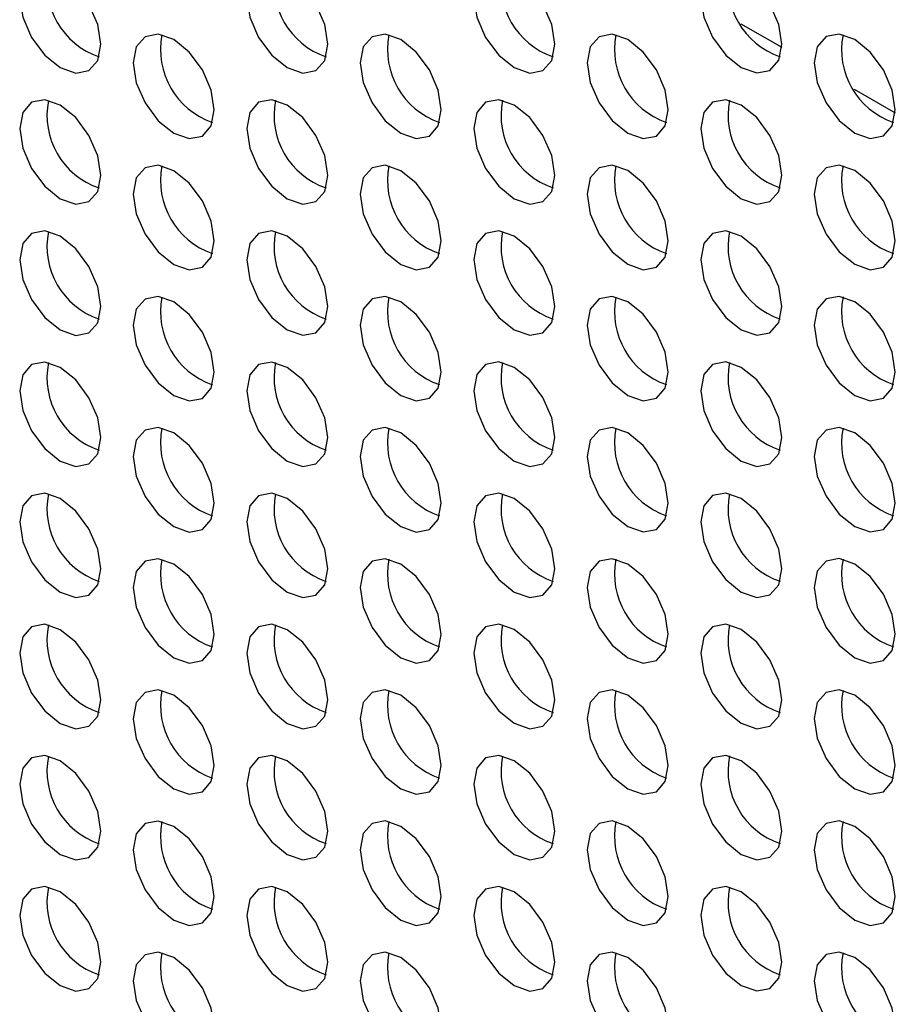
# Model space of a CAD drawing. Header units: millimetres. Extents: x 256 to 1374, y 313 to 1176.
# Tile 171 of 212: x 1154.93 to 1162.57, y 983.7 to 992.29. Entities that reach past the tile are written whole.
import ezdxf

# ---------------------------------------------------------------- set-up
doc = ezdxf.new("R2010")
doc.units = ezdxf.units.MM

msp = doc.modelspace()

# ---------------------------------------------------------------- linework, layer by layer
at = {"color": 8, "linetype": 'Continuous', "lineweight": 30}
for p, q in [((1161.22, 992.2526), (1161.5769, 992.0466)), ((1162.21, 991.6811), (1162.5669, 991.4751))]:
    msp.add_line(p, q, dxfattribs=at)
at = {"color": 7, "linetype": 'Continuous', "lineweight": 30, "flags": 128}
for points in [[(1155.638, 992.0733), (1155.6111, 992.2451), (1155.5345, 992.4218), (1155.4198, 992.5765), (1155.2845, 992.6857), (1155.1492, 992.7327), (1155.0345, 992.7104), (1154.9578, 992.6222), (1154.9309, 992.4815), (1154.9578, 992.3098), (1155.0345, 992.1331), (1155.1492, 991.9783), (1155.2845, 991.8692), (1155.4198, 991.8221), (1155.5345, 991.8444), (1155.6111, 991.9326), (1155.638, 992.0733)], [(1157.6179, 992.0735), (1157.591, 992.2453), (1157.5144, 992.422), (1157.3997, 992.5767), (1157.2644, 992.6859), (1157.1291, 992.7329), (1157.0144, 992.7106), (1156.9377, 992.6224), (1156.9108, 992.4817), (1156.9377, 992.3099), (1157.0144, 992.1333), (1157.1291, 991.9785), (1157.2644, 991.8694), (1157.3997, 991.8223), (1157.5144, 991.8446), (1157.591, 991.9328), (1157.6179, 992.0735)], [(1159.5978, 992.0737), (1159.5709, 992.2455), (1159.4943, 992.4222), (1159.3796, 992.5769), (1159.2443, 992.6861), (1159.109, 992.7331), (1158.9943, 992.7108), (1158.9176, 992.6226), (1158.8907, 992.4819), (1158.9176, 992.3101), (1158.9943, 992.1334), (1159.109, 991.9787), (1159.2443, 991.8695), (1159.3796, 991.8225), (1159.4943, 991.8448), (1159.5709, 991.933), (1159.5978, 992.0737)], [(1161.5777, 992.0739), (1161.5508, 992.2457), (1161.4742, 992.4224), (1161.3595, 992.5771), (1161.2242, 992.6863), (1161.0889, 992.7333), (1160.9742, 992.711), (1160.8975, 992.6228), (1160.8706, 992.4821), (1160.8975, 992.3103), (1160.9742, 992.1336), (1161.0889, 991.9789), (1161.2242, 991.8697), (1161.3595, 991.8227), (1161.4742, 991.845), (1161.5508, 991.9332), (1161.5777, 992.0739)], [(1156.628, 991.5018), (1156.6011, 991.6736), (1156.5244, 991.8503), (1156.4097, 992.005), (1156.2744, 992.1142), (1156.1391, 992.1612), (1156.0244, 992.139), (1155.9478, 992.0508), (1155.9209, 991.9101), (1155.9478, 991.7383), (1156.0244, 991.5616), (1156.1391, 991.4069), (1156.2744, 991.2977), (1156.4097, 991.2507), (1156.5244, 991.2729), (1156.6011, 991.3611), (1156.628, 991.5018)], [(1158.6079, 991.502), (1158.581, 991.6738), (1158.5043, 991.8505), (1158.3896, 992.0052), (1158.2543, 992.1144), (1158.119, 992.1614), (1158.0043, 992.1391), (1157.9277, 992.0509), (1157.9008, 991.9102), (1157.9277, 991.7385), (1158.0043, 991.5618), (1158.119, 991.407), (1158.2543, 991.2979), (1158.3896, 991.2508), (1158.5043, 991.2731), (1158.581, 991.3613), (1158.6079, 991.502)], [(1160.5878, 991.5022), (1160.5609, 991.674), (1160.4842, 991.8507), (1160.3695, 992.0054), (1160.2342, 992.1146), (1160.0989, 992.1616), (1159.9842, 992.1393), (1159.9076, 992.0511), (1159.8807, 991.9104), (1159.9076, 991.7386), (1159.9842, 991.5619), (1160.0989, 991.4072), (1160.2342, 991.2981), (1160.3695, 991.251), (1160.4842, 991.2733), (1160.5609, 991.3615), (1160.5878, 991.5022)], [(1162.5677, 991.5024), (1162.5408, 991.6742), (1162.4641, 991.8509), (1162.3494, 992.0056), (1162.2141, 992.1148), (1162.0788, 992.1618), (1161.9641, 992.1395), (1161.8875, 992.0513), (1161.8606, 991.9106), (1161.8875, 991.7388), (1161.9641, 991.5621), (1162.0788, 991.4074), (1162.2141, 991.2982), (1162.3494, 991.2512), (1162.4641, 991.2735), (1162.5408, 991.3617), (1162.5677, 991.5024)], [(1155.638, 990.9302), (1155.6111, 991.102), (1155.5345, 991.2786), (1155.4198, 991.4334), (1155.2845, 991.5425), (1155.1492, 991.5896), (1155.0345, 991.5673), (1154.9578, 991.4791), (1154.9309, 991.3384), (1154.9578, 991.1666), (1155.0345, 990.9899), (1155.1492, 990.8352), (1155.2845, 990.726), (1155.4198, 990.679), (1155.5345, 990.7013), (1155.6111, 990.7895), (1155.638, 990.9302)], [(1157.6179, 990.9304), (1157.591, 991.1021), (1157.5144, 991.2788), (1157.3997, 991.4335), (1157.2644, 991.5427), (1157.1291, 991.5898), (1157.0144, 991.5675), (1156.9377, 991.4793), (1156.9108, 991.3386), (1156.9377, 991.1668), (1157.0144, 990.9901), (1157.1291, 990.8354), (1157.2644, 990.7262), (1157.3997, 990.6792), (1157.5144, 990.7015), (1157.591, 990.7897), (1157.6179, 990.9304)], [(1159.5978, 990.9305), (1159.5709, 991.1023), (1159.4943, 991.279), (1159.3796, 991.4337), (1159.2443, 991.5429), (1159.109, 991.5899), (1158.9943, 991.5677), (1158.9176, 991.4795), (1158.8907, 991.3388), (1158.9176, 991.167), (1158.9943, 990.9903), (1159.109, 990.8356), (1159.2443, 990.7264), (1159.3796, 990.6793), (1159.4943, 990.7016), (1159.5709, 990.7898), (1159.5978, 990.9305)], [(1161.5777, 990.9307), (1161.5508, 991.1025), (1161.4742, 991.2792), (1161.3595, 991.4339), (1161.2242, 991.5431), (1161.0889, 991.5901), (1160.9742, 991.5678), (1160.8975, 991.4796), (1160.8706, 991.3389), (1160.8975, 991.1672), (1160.9742, 990.9905), (1161.0889, 990.8357), (1161.2242, 990.7266), (1161.3595, 990.6795), (1161.4742, 990.7018), (1161.5508, 990.79), (1161.5777, 990.9307)], [(1156.628, 990.3587), (1156.6011, 990.5305), (1156.5244, 990.7072), (1156.4097, 990.8619), (1156.2744, 990.9711), (1156.1391, 991.0181), (1156.0244, 990.9958), (1155.9478, 990.9076), (1155.9209, 990.7669), (1155.9478, 990.5951), (1156.0244, 990.4184), (1156.1391, 990.2637), (1156.2744, 990.1545), (1156.4097, 990.1075), (1156.5244, 990.1298), (1156.6011, 990.218), (1156.628, 990.3587)], [(1158.6079, 990.3589), (1158.581, 990.5307), (1158.5043, 990.7073), (1158.3896, 990.8621), (1158.2543, 990.9712), (1158.119, 991.0183), (1158.0043, 990.996), (1157.9277, 990.9078), (1157.9008, 990.7671), (1157.9277, 990.5953), (1158.0043, 990.4186), (1158.119, 990.2639), (1158.2543, 990.1547), (1158.3896, 990.1077), (1158.5043, 990.13), (1158.581, 990.2182), (1158.6079, 990.3589)], [(1160.5878, 990.3591), (1160.5609, 990.5308), (1160.4842, 990.7075), (1160.3695, 990.8623), (1160.2342, 990.9714), (1160.0989, 991.0185), (1159.9842, 990.9962), (1159.9076, 990.908), (1159.8807, 990.7673), (1159.9076, 990.5955), (1159.9842, 990.4188), (1160.0989, 990.2641), (1160.2342, 990.1549), (1160.3695, 990.1079), (1160.4842, 990.1301), (1160.5609, 990.2184), (1160.5878, 990.3591)], [(1162.5677, 990.3592), (1162.5408, 990.531), (1162.4641, 990.7077), (1162.3494, 990.8624), (1162.2141, 990.9716), (1162.0788, 991.0186), (1161.9641, 990.9964), (1161.8875, 990.9082), (1161.8606, 990.7675), (1161.8875, 990.5957), (1161.9641, 990.419), (1162.0788, 990.2643), (1162.2141, 990.1551), (1162.3494, 990.108), (1162.4641, 990.1303), (1162.5408, 990.2185), (1162.5677, 990.3592)], [(1155.638, 989.787), (1155.6111, 989.9588), (1155.5345, 990.1355), (1155.4198, 990.2902), (1155.2845, 990.3994), (1155.1492, 990.4464), (1155.0345, 990.4241), (1154.9578, 990.3359), (1154.9309, 990.1952), (1154.9578, 990.0234), (1155.0345, 989.8468), (1155.1492, 989.692), (1155.2845, 989.5828), (1155.4198, 989.5358), (1155.5345, 989.5581), (1155.6111, 989.6463), (1155.638, 989.787)], [(1157.6179, 989.7872), (1157.591, 989.959), (1157.5144, 990.1357), (1157.3997, 990.2904), (1157.2644, 990.3996), (1157.1291, 990.4466), (1157.0144, 990.4243), (1156.9377, 990.3361), (1156.9108, 990.1954), (1156.9377, 990.0236), (1157.0144, 989.8469), (1157.1291, 989.6922), (1157.2644, 989.583), (1157.3997, 989.536), (1157.5144, 989.5583), (1157.591, 989.6465), (1157.6179, 989.7872)], [(1159.5978, 989.7874), (1159.5709, 989.9592), (1159.4943, 990.1359), (1159.3796, 990.2906), (1159.2443, 990.3998), (1159.109, 990.4468), (1158.9943, 990.4245), (1158.9176, 990.3363), (1158.8907, 990.1956), (1158.9176, 990.0238), (1158.9943, 989.8471), (1159.109, 989.6924), (1159.2443, 989.5832), (1159.3796, 989.5362), (1159.4943, 989.5585), (1159.5709, 989.6467), (1159.5978, 989.7874)], [(1161.5777, 989.7876), (1161.5508, 989.9593), (1161.4742, 990.136), (1161.3595, 990.2908), (1161.2242, 990.3999), (1161.0889, 990.447), (1160.9742, 990.4247), (1160.8975, 990.3365), (1160.8706, 990.1958), (1160.8975, 990.024), (1160.9742, 989.8473), (1161.0889, 989.6926), (1161.2242, 989.5834), (1161.3595, 989.5364), (1161.4742, 989.5587), (1161.5508, 989.6469), (1161.5777, 989.7876)], [(1156.628, 989.2155), (1156.6011, 989.3873), (1156.5244, 989.564), (1156.4097, 989.7187), (1156.2744, 989.8279), (1156.1391, 989.8749), (1156.0244, 989.8526), (1155.9478, 989.7644), (1155.9209, 989.6237), (1155.9478, 989.452), (1156.0244, 989.2753), (1156.1391, 989.1205), (1156.2744, 989.0114), (1156.4097, 988.9643), (1156.5244, 988.9866), (1156.6011, 989.0748), (1156.628, 989.2155)], [(1158.6079, 989.2157), (1158.581, 989.3875), (1158.5043, 989.5642), (1158.3896, 989.7189), (1158.2543, 989.8281), (1158.119, 989.8751), (1158.0043, 989.8528), (1157.9277, 989.7646), (1157.9008, 989.6239), (1157.9277, 989.4521), (1158.0043, 989.2755), (1158.119, 989.1207), (1158.2543, 989.0115), (1158.3896, 988.9645), (1158.5043, 988.9868), (1158.581, 989.075), (1158.6079, 989.2157)], [(1160.5878, 989.2159), (1160.5609, 989.3877), (1160.4842, 989.5644), (1160.3695, 989.7191), (1160.2342, 989.8283), (1160.0989, 989.8753), (1159.9842, 989.853), (1159.9076, 989.7648), (1159.8807, 989.6241), (1159.9076, 989.4523), (1159.9842, 989.2756), (1160.0989, 989.1209), (1160.2342, 989.0117), (1160.3695, 988.9647), (1160.4842, 988.987), (1160.5609, 989.0752), (1160.5878, 989.2159)], [(1162.5677, 989.2161), (1162.5408, 989.3879), (1162.4641, 989.5646), (1162.3494, 989.7193), (1162.2141, 989.8285), (1162.0788, 989.8755), (1161.9641, 989.8532), (1161.8875, 989.765), (1161.8606, 989.6243), (1161.8875, 989.4525), (1161.9641, 989.2758), (1162.0788, 989.1211), (1162.2141, 989.0119), (1162.3494, 988.9649), (1162.4641, 988.9872), (1162.5408, 989.0754), (1162.5677, 989.2161)], [(1155.638, 988.6439), (1155.6111, 988.8156), (1155.5345, 988.9923), (1155.4198, 989.1471), (1155.2845, 989.2562), (1155.1492, 989.3033), (1155.0345, 989.281), (1154.9578, 989.1928), (1154.9309, 989.0521), (1154.9578, 988.8803), (1155.0345, 988.7036), (1155.1492, 988.5489), (1155.2845, 988.4397), (1155.4198, 988.3927), (1155.5345, 988.4149), (1155.6111, 988.5032), (1155.638, 988.6439)], [(1157.6179, 988.644), (1157.591, 988.8158), (1157.5144, 988.9925), (1157.3997, 989.1472), (1157.2644, 989.2564), (1157.1291, 989.3034), (1157.0144, 989.2812), (1156.9377, 989.193), (1156.9108, 989.0523), (1156.9377, 988.8805), (1157.0144, 988.7038), (1157.1291, 988.5491), (1157.2644, 988.4399), (1157.3997, 988.3928), (1157.5144, 988.4151), (1157.591, 988.5033), (1157.6179, 988.644)], [(1159.5978, 988.6442), (1159.5709, 988.816), (1159.4943, 988.9927), (1159.3796, 989.1474), (1159.2443, 989.2566), (1159.109, 989.3036), (1158.9943, 989.2813), (1158.9176, 989.1931), (1158.8907, 989.0524), (1158.9176, 988.8807), (1158.9943, 988.704), (1159.109, 988.5492), (1159.2443, 988.4401), (1159.3796, 988.393), (1159.4943, 988.4153), (1159.5709, 988.5035), (1159.5978, 988.6442)], [(1161.5777, 988.6444), (1161.5508, 988.8162), (1161.4742, 988.9929), (1161.3595, 989.1476), (1161.2242, 989.2568), (1161.0889, 989.3038), (1160.9742, 989.2815), (1160.8975, 989.1933), (1160.8706, 989.0526), (1160.8975, 988.8808), (1160.9742, 988.7042), (1161.0889, 988.5494), (1161.2242, 988.4402), (1161.3595, 988.3932), (1161.4742, 988.4155), (1161.5508, 988.5037), (1161.5777, 988.6444)], [(1156.628, 988.0724), (1156.6011, 988.2441), (1156.5244, 988.4208), (1156.4097, 988.5756), (1156.2744, 988.6847), (1156.1391, 988.7318), (1156.0244, 988.7095), (1155.9478, 988.6213), (1155.9209, 988.4806), (1155.9478, 988.3088), (1156.0244, 988.1321), (1156.1391, 987.9774), (1156.2744, 987.8682), (1156.4097, 987.8212), (1156.5244, 987.8435), (1156.6011, 987.9317), (1156.628, 988.0724)], [(1158.6079, 988.0726), (1158.581, 988.2443), (1158.5043, 988.421), (1158.3896, 988.5757), (1158.2543, 988.6849), (1158.119, 988.732), (1158.0043, 988.7097), (1157.9277, 988.6215), (1157.9008, 988.4808), (1157.9277, 988.309), (1158.0043, 988.1323), (1158.119, 987.9776), (1158.2543, 987.8684), (1158.3896, 987.8214), (1158.5043, 987.8437), (1158.581, 987.9319), (1158.6079, 988.0726)], [(1160.5878, 988.0727), (1160.5609, 988.2445), (1160.4842, 988.4212), (1160.3695, 988.5759), (1160.2342, 988.6851), (1160.0989, 988.7321), (1159.9842, 988.7099), (1159.9076, 988.6217), (1159.8807, 988.4809), (1159.9076, 988.3092), (1159.9842, 988.1325), (1160.0989, 987.9778), (1160.2342, 987.8686), (1160.3695, 987.8216), (1160.4842, 987.8438), (1160.5609, 987.932), (1160.5878, 988.0727)], [(1162.5677, 988.0729), (1162.5408, 988.2447), (1162.4641, 988.4214), (1162.3494, 988.5761), (1162.2141, 988.6853), (1162.0788, 988.7323), (1161.9641, 988.71), (1161.8875, 988.6218), (1161.8606, 988.4811), (1161.8875, 988.3094), (1161.9641, 988.1327), (1162.0788, 987.9779), (1162.2141, 987.8688), (1162.3494, 987.8217), (1162.4641, 987.844), (1162.5408, 987.9322), (1162.5677, 988.0729)], [(1155.638, 987.5007), (1155.6111, 987.6725), (1155.5345, 987.8492), (1155.4198, 988.0039), (1155.2845, 988.1131), (1155.1492, 988.1601), (1155.0345, 988.1378), (1154.9578, 988.0496), (1154.9309, 987.9089), (1154.9578, 987.7371), (1155.0345, 987.5604), (1155.1492, 987.4057), (1155.2845, 987.2965), (1155.4198, 987.2495), (1155.5345, 987.2718), (1155.6111, 987.36), (1155.638, 987.5007)], [(1157.6179, 987.5009), (1157.591, 987.6727), (1157.5144, 987.8494), (1157.3997, 988.0041), (1157.2644, 988.1133), (1157.1291, 988.1603), (1157.0144, 988.138), (1156.9377, 988.0498), (1156.9108, 987.9091), (1156.9377, 987.7373), (1157.0144, 987.5606), (1157.1291, 987.4059), (1157.2644, 987.2967), (1157.3997, 987.2497), (1157.5144, 987.272), (1157.591, 987.3602), (1157.6179, 987.5009)], [(1159.5978, 987.5011), (1159.5709, 987.6728), (1159.4943, 987.8495), (1159.3796, 988.0043), (1159.2443, 988.1134), (1159.109, 988.1605), (1158.9943, 988.1382), (1158.9176, 988.05), (1158.8907, 987.9093), (1158.9176, 987.7375), (1158.9943, 987.5608), (1159.109, 987.4061), (1159.2443, 987.2969), (1159.3796, 987.2499), (1159.4943, 987.2722), (1159.5709, 987.3604), (1159.5978, 987.5011)], [(1161.5777, 987.5013), (1161.5508, 987.673), (1161.4742, 987.8497), (1161.3595, 988.0044), (1161.2242, 988.1136), (1161.0889, 988.1607), (1160.9742, 988.1384), (1160.8975, 988.0502), (1160.8706, 987.9095), (1160.8975, 987.7377), (1160.9742, 987.561), (1161.0889, 987.4063), (1161.2242, 987.2971), (1161.3595, 987.2501), (1161.4742, 987.2724), (1161.5508, 987.3606), (1161.5777, 987.5013)], [(1156.628, 986.9292), (1156.6011, 987.101), (1156.5244, 987.2777), (1156.4097, 987.4324), (1156.2744, 987.5416), (1156.1391, 987.5886), (1156.0244, 987.5663), (1155.9478, 987.4781), (1155.9209, 987.3374), (1155.9478, 987.1656), (1156.0244, 986.989), (1156.1391, 986.8342), (1156.2744, 986.725), (1156.4097, 986.678), (1156.5244, 986.7003), (1156.6011, 986.7885), (1156.628, 986.9292)], [(1158.6079, 986.9294), (1158.581, 987.1012), (1158.5043, 987.2779), (1158.3896, 987.4326), (1158.2543, 987.5418), (1158.119, 987.5888), (1158.0043, 987.5665), (1157.9277, 987.4783), (1157.9008, 987.3376), (1157.9277, 987.1658), (1158.0043, 986.9891), (1158.119, 986.8344), (1158.2543, 986.7252), (1158.3896, 986.6782), (1158.5043, 986.7005), (1158.581, 986.7887), (1158.6079, 986.9294)], [(1160.5878, 986.9296), (1160.5609, 987.1014), (1160.4842, 987.2781), (1160.3695, 987.4328), (1160.2342, 987.542), (1160.0989, 987.589), (1159.9842, 987.5667), (1159.9076, 987.4785), (1159.8807, 987.3378), (1159.9076, 987.166), (1159.9842, 986.9893), (1160.0989, 986.8346), (1160.2342, 986.7254), (1160.3695, 986.6784), (1160.4842, 986.7007), (1160.5609, 986.7889), (1160.5878, 986.9296)], [(1162.5677, 986.9298), (1162.5408, 987.1016), (1162.4641, 987.2782), (1162.3494, 987.433), (1162.2141, 987.5421), (1162.0788, 987.5892), (1161.9641, 987.5669), (1161.8875, 987.4787), (1161.8606, 987.338), (1161.8875, 987.1662), (1161.9641, 986.9895), (1162.0788, 986.8348), (1162.2141, 986.7256), (1162.3494, 986.6786), (1162.4641, 986.7009), (1162.5408, 986.7891), (1162.5677, 986.9298)], [(1155.638, 986.3575), (1155.6111, 986.5293), (1155.5345, 986.706), (1155.4198, 986.8607), (1155.2845, 986.9699), (1155.1492, 987.0169), (1155.0345, 986.9947), (1154.9578, 986.9065), (1154.9309, 986.7658), (1154.9578, 986.594), (1155.0345, 986.4173), (1155.1492, 986.2626), (1155.2845, 986.1534), (1155.4198, 986.1064), (1155.5345, 986.1286), (1155.6111, 986.2168), (1155.638, 986.3575)], [(1157.6179, 986.3577), (1157.591, 986.5295), (1157.5144, 986.7062), (1157.3997, 986.8609), (1157.2644, 986.9701), (1157.1291, 987.0171), (1157.0144, 986.9948), (1156.9377, 986.9066), (1156.9108, 986.7659), (1156.9377, 986.5942), (1157.0144, 986.4175), (1157.1291, 986.2627), (1157.2644, 986.1536), (1157.3997, 986.1065), (1157.5144, 986.1288), (1157.591, 986.217), (1157.6179, 986.3577)], [(1159.5978, 986.3579), (1159.5709, 986.5297), (1159.4943, 986.7064), (1159.3796, 986.8611), (1159.2443, 986.9703), (1159.109, 987.0173), (1158.9943, 986.995), (1158.9176, 986.9068), (1158.8907, 986.7661), (1158.9176, 986.5943), (1158.9943, 986.4177), (1159.109, 986.2629), (1159.2443, 986.1538), (1159.3796, 986.1067), (1159.4943, 986.129), (1159.5709, 986.2172), (1159.5978, 986.3579)], [(1161.5777, 986.3581), (1161.5508, 986.5299), (1161.4742, 986.7066), (1161.3595, 986.8613), (1161.2242, 986.9705), (1161.0889, 987.0175), (1160.9742, 986.9952), (1160.8975, 986.907), (1160.8706, 986.7663), (1160.8975, 986.5945), (1160.9742, 986.4178), (1161.0889, 986.2631), (1161.2242, 986.1539), (1161.3595, 986.1069), (1161.4742, 986.1292), (1161.5508, 986.2174), (1161.5777, 986.3581)], [(1156.628, 985.7861), (1156.6011, 985.9578), (1156.5244, 986.1345), (1156.4097, 986.2892), (1156.2744, 986.3984), (1156.1391, 986.4455), (1156.0244, 986.4232), (1155.9478, 986.335), (1155.9209, 986.1943), (1155.9478, 986.0225), (1156.0244, 985.8458), (1156.1391, 985.6911), (1156.2744, 985.5819), (1156.4097, 985.5349), (1156.5244, 985.5572), (1156.6011, 985.6454), (1156.628, 985.7861)], [(1158.6079, 985.7862), (1158.581, 985.958), (1158.5043, 986.1347), (1158.3896, 986.2894), (1158.2543, 986.3986), (1158.119, 986.4456), (1158.0043, 986.4234), (1157.9277, 986.3352), (1157.9008, 986.1945), (1157.9277, 986.0227), (1158.0043, 985.846), (1158.119, 985.6913), (1158.2543, 985.5821), (1158.3896, 985.535), (1158.5043, 985.5573), (1158.581, 985.6455), (1158.6079, 985.7862)], [(1160.5878, 985.7864), (1160.5609, 985.9582), (1160.4842, 986.1349), (1160.3695, 986.2896), (1160.2342, 986.3988), (1160.0989, 986.4458), (1159.9842, 986.4235), (1159.9076, 986.3353), (1159.8807, 986.1946), (1159.9076, 986.0229), (1159.9842, 985.8462), (1160.0989, 985.6914), (1160.2342, 985.5823), (1160.3695, 985.5352), (1160.4842, 985.5575), (1160.5609, 985.6457), (1160.5878, 985.7864)], [(1162.5677, 985.7866), (1162.5408, 985.9584), (1162.4641, 986.1351), (1162.3494, 986.2898), (1162.2141, 986.399), (1162.0788, 986.446), (1161.9641, 986.4237), (1161.8875, 986.3355), (1161.8606, 986.1948), (1161.8875, 986.023), (1161.9641, 985.8464), (1162.0788, 985.6916), (1162.2141, 985.5825), (1162.3494, 985.5354), (1162.4641, 985.5577), (1162.5408, 985.6459), (1162.5677, 985.7866)], [(1155.638, 985.2144), (1155.6111, 985.3862), (1155.5345, 985.5629), (1155.4198, 985.7176), (1155.2845, 985.8268), (1155.1492, 985.8738), (1155.0345, 985.8515), (1154.9578, 985.7633), (1154.9309, 985.6226), (1154.9578, 985.4508), (1155.0345, 985.2741), (1155.1492, 985.1194), (1155.2845, 985.0102), (1155.4198, 984.9632), (1155.5345, 984.9855), (1155.6111, 985.0737), (1155.638, 985.2144)], [(1157.6179, 985.2146), (1157.591, 985.3864), (1157.5144, 985.563), (1157.3997, 985.7178), (1157.2644, 985.8269), (1157.1291, 985.874), (1157.0144, 985.8517), (1156.9377, 985.7635), (1156.9108, 985.6228), (1156.9377, 985.451), (1157.0144, 985.2743), (1157.1291, 985.1196), (1157.2644, 985.0104), (1157.3997, 984.9634), (1157.5144, 984.9857), (1157.591, 985.0739), (1157.6179, 985.2146)], [(1159.5978, 985.2148), (1159.5709, 985.3865), (1159.4943, 985.5632), (1159.3796, 985.718), (1159.2443, 985.8271), (1159.109, 985.8742), (1158.9943, 985.8519), (1158.9176, 985.7637), (1158.8907, 985.623), (1158.9176, 985.4512), (1158.9943, 985.2745), (1159.109, 985.1198), (1159.2443, 985.0106), (1159.3796, 984.9636), (1159.4943, 984.9859), (1159.5709, 985.0741), (1159.5978, 985.2148)], [(1161.5777, 985.2149), (1161.5508, 985.3867), (1161.4742, 985.5634), (1161.3595, 985.7181), (1161.2242, 985.8273), (1161.0889, 985.8743), (1160.9742, 985.8521), (1160.8975, 985.7639), (1160.8706, 985.6232), (1160.8975, 985.4514), (1160.9742, 985.2747), (1161.0889, 985.12), (1161.2242, 985.0108), (1161.3595, 984.9637), (1161.4742, 984.986), (1161.5508, 985.0742), (1161.5777, 985.2149)], [(1156.628, 984.6429), (1156.6011, 984.8147), (1156.5244, 984.9914), (1156.4097, 985.1461), (1156.2744, 985.2553), (1156.1391, 985.3023), (1156.0244, 985.28), (1155.9478, 985.1918), (1155.9209, 985.0511), (1155.9478, 984.8793), (1156.0244, 984.7026), (1156.1391, 984.5479), (1156.2744, 984.4387), (1156.4097, 984.3917), (1156.5244, 984.414), (1156.6011, 984.5022), (1156.628, 984.6429)], [(1158.6079, 984.6431), (1158.581, 984.8149), (1158.5043, 984.9916), (1158.3896, 985.1463), (1158.2543, 985.2555), (1158.119, 985.3025), (1158.0043, 985.2802), (1157.9277, 985.192), (1157.9008, 985.0513), (1157.9277, 984.8795), (1158.0043, 984.7028), (1158.119, 984.5481), (1158.2543, 984.4389), (1158.3896, 984.3919), (1158.5043, 984.4142), (1158.581, 984.5024), (1158.6079, 984.6431)], [(1160.5878, 984.6433), (1160.5609, 984.8151), (1160.4842, 984.9917), (1160.3695, 985.1465), (1160.2342, 985.2556), (1160.0989, 985.3027), (1159.9842, 985.2804), (1159.9076, 985.1922), (1159.8807, 985.0515), (1159.9076, 984.8797), (1159.9842, 984.703), (1160.0989, 984.5483), (1160.2342, 984.4391), (1160.3695, 984.3921), (1160.4842, 984.4144), (1160.5609, 984.5026), (1160.5878, 984.6433)], [(1162.5677, 984.6435), (1162.5408, 984.8152), (1162.4641, 984.9919), (1162.3494, 985.1467), (1162.2141, 985.2558), (1162.0788, 985.3029), (1161.9641, 985.2806), (1161.8875, 985.1924), (1161.8606, 985.0517), (1161.8875, 984.8799), (1161.9641, 984.7032), (1162.0788, 984.5485), (1162.2141, 984.4393), (1162.3494, 984.3923), (1162.4641, 984.4145), (1162.5408, 984.5028), (1162.5677, 984.6435)], [(1155.638, 984.0712), (1155.6111, 984.243), (1155.5345, 984.4197), (1155.4198, 984.5744), (1155.2845, 984.6836), (1155.1492, 984.7306), (1155.0345, 984.7083), (1154.9578, 984.6201), (1154.9309, 984.4794), (1154.9578, 984.3077), (1155.0345, 984.131), (1155.1492, 983.9762), (1155.2845, 983.8671), (1155.4198, 983.82), (1155.5345, 983.8423), (1155.6111, 983.9305), (1155.638, 984.0712)], [(1157.6179, 984.0714), (1157.591, 984.2432), (1157.5144, 984.4199), (1157.3997, 984.5746), (1157.2644, 984.6838), (1157.1291, 984.7308), (1157.0144, 984.7085), (1156.9377, 984.6203), (1156.9108, 984.4796), (1156.9377, 984.3078), (1157.0144, 984.1312), (1157.1291, 983.9764), (1157.2644, 983.8672), (1157.3997, 983.8202), (1157.5144, 983.8425), (1157.591, 983.9307), (1157.6179, 984.0714)], [(1159.5978, 984.0716), (1159.5709, 984.2434), (1159.4943, 984.4201), (1159.3796, 984.5748), (1159.2443, 984.684), (1159.109, 984.731), (1158.9943, 984.7087), (1158.9176, 984.6205), (1158.8907, 984.4798), (1158.9176, 984.308), (1158.9943, 984.1313), (1159.109, 983.9766), (1159.2443, 983.8674), (1159.3796, 983.8204), (1159.4943, 983.8427), (1159.5709, 983.9309), (1159.5978, 984.0716)], [(1161.5777, 984.0718), (1161.5508, 984.2436), (1161.4742, 984.4203), (1161.3595, 984.575), (1161.2242, 984.6842), (1161.0889, 984.7312), (1160.9742, 984.7089), (1160.8975, 984.6207), (1160.8706, 984.48), (1160.8975, 984.3082), (1160.9742, 984.1315), (1161.0889, 983.9768), (1161.2242, 983.8676), (1161.3595, 983.8206), (1161.4742, 983.8429), (1161.5508, 983.9311), (1161.5777, 984.0718)], [(1156.628, 983.4997), (1156.6011, 983.6715), (1156.5244, 983.8482), (1156.4097, 984.0029), (1156.2744, 984.1121), (1156.1391, 984.1591), (1156.0244, 984.1369), (1155.9478, 984.0487), (1155.9209, 983.908), (1155.9478, 983.7362), (1156.0244, 983.5595), (1156.1391, 983.4048), (1156.2744, 983.2956), (1156.4097, 983.2485), (1156.5244, 983.2708), (1156.6011, 983.359), (1156.628, 983.4997)], [(1158.6079, 983.4999), (1158.581, 983.6717), (1158.5043, 983.8484), (1158.3896, 984.0031), (1158.2543, 984.1123), (1158.119, 984.1593), (1158.0043, 984.137), (1157.9277, 984.0488), (1157.9008, 983.9081), (1157.9277, 983.7364), (1158.0043, 983.5597), (1158.119, 983.405), (1158.2543, 983.2958), (1158.3896, 983.2487), (1158.5043, 983.271), (1158.581, 983.3592), (1158.6079, 983.4999)], [(1160.5878, 983.5001), (1160.5609, 983.6719), (1160.4842, 983.8486), (1160.3695, 984.0033), (1160.2342, 984.1125), (1160.0989, 984.1595), (1159.9842, 984.1372), (1159.9076, 984.049), (1159.8807, 983.9083), (1159.9076, 983.7365), (1159.9842, 983.5599), (1160.0989, 983.4051), (1160.2342, 983.2959), (1160.3695, 983.2489), (1160.4842, 983.2712), (1160.5609, 983.3594), (1160.5878, 983.5001)], [(1162.5677, 983.5003), (1162.5408, 983.6721), (1162.4641, 983.8488), (1162.3494, 984.0035), (1162.2141, 984.1127), (1162.0788, 984.1597), (1161.9641, 984.1374), (1161.8875, 984.0492), (1161.8606, 983.9085), (1161.8875, 983.7367), (1161.9641, 983.56), (1162.0788, 983.4053), (1162.2141, 983.2961), (1162.3494, 983.2491), (1162.4641, 983.2714), (1162.5408, 983.3596), (1162.5677, 983.5003)]]:
    msp.add_lwpolyline(points, dxfattribs=at)
at = {"color": 7, "linetype": 'Continuous', "lineweight": 30}
for centre, start, end in [((1155.8392, 992.5977), 168.83652, 251.15821), ((1157.8191, 992.5978), 168.837, 251.1577), ((1159.799, 992.598), 168.83697, 251.15772), ((1161.7789, 992.5982), 168.83709, 251.15735), ((1156.8291, 992.0262), 168.83636, 251.15837), ((1158.809, 992.0264), 168.83705, 251.15764), ((1160.7889, 992.0265), 168.83697, 251.15772), ((1162.7688, 992.0267), 168.83708, 251.15736), ((1155.8392, 991.4545), 168.83723, 251.15723), ((1157.8191, 991.4547), 168.83635, 251.15835), ((1159.799, 991.4549), 168.83697, 251.15772), ((1161.7789, 991.4551), 168.83702, 251.15767), ((1156.8291, 990.883), 168.83707, 251.1574), ((1158.809, 990.8832), 168.83641, 251.15829), ((1160.7889, 990.8834), 168.83697, 251.15772), ((1162.7688, 990.8836), 168.83701, 251.15768), ((1155.8392, 990.3113), 168.83735, 251.15738), ((1157.8191, 990.3115), 168.83706, 251.15738), ((1159.799, 990.3117), 168.83633, 251.15837), ((1161.7789, 990.3119), 168.83702, 251.15767), ((1156.8291, 989.7399), 168.83719, 251.15754), ((1158.809, 989.74), 168.83712, 251.15732), ((1160.7889, 989.7402), 168.83633, 251.15837), ((1162.7688, 989.7404), 168.83701, 251.15768), ((1155.8392, 989.1682), 168.83717, 251.15756), ((1157.8191, 989.1684), 168.83717, 251.15752), ((1159.799, 989.1686), 168.83704, 251.1574), ((1161.7789, 989.1687), 168.83638, 251.15832), ((1156.8291, 988.5967), 168.83701, 251.15772), ((1158.809, 988.5969), 168.83723, 251.15747), ((1160.7889, 988.5971), 168.83704, 251.1574), ((1162.7688, 988.5973), 168.83637, 251.15833), ((1155.8392, 988.025), 168.83652, 251.15821), ((1157.8191, 988.0252), 168.837, 251.1577), ((1159.799, 988.0254), 168.83715, 251.15755), ((1161.7789, 988.0256), 168.83709, 251.15735), ((1156.8291, 987.4535), 168.83636, 251.15837), ((1158.809, 987.4537), 168.83705, 251.15764), ((1160.7889, 987.4539), 168.83715, 251.15755), ((1162.7688, 987.4541), 168.83708, 251.15736), ((1155.8392, 986.8819), 168.83719, 251.15727), ((1157.8191, 986.8821), 168.83635, 251.15835), ((1159.799, 986.8822), 168.83697, 251.15772), ((1161.7789, 986.8824), 168.8372, 251.15749), ((1156.8291, 986.3104), 168.83703, 251.15743), ((1158.809, 986.3106), 168.83641, 251.15829), ((1160.7889, 986.3108), 168.83697, 251.15772), ((1162.7688, 986.3109), 168.83719, 251.15751), ((1155.8392, 985.7387), 168.83735, 251.15738), ((1157.8191, 985.7389), 168.83702, 251.15741), ((1159.799, 985.7391), 168.83633, 251.15837), ((1161.7789, 985.7393), 168.83702, 251.15767), ((1156.8291, 985.1672), 168.83719, 251.15754), ((1158.809, 985.1674), 168.83708, 251.15736), ((1160.7889, 985.1676), 168.83633, 251.15837), ((1162.7688, 985.1678), 168.83701, 251.15768), ((1155.8392, 984.5956), 168.83717, 251.15756), ((1157.8191, 984.5957), 168.83717, 251.15752), ((1159.799, 984.5959), 168.837, 251.15744), ((1161.7789, 984.5961), 168.83638, 251.15832), ((1156.8291, 984.0241), 168.83701, 251.15772), ((1158.809, 984.0243), 168.83723, 251.15747), ((1160.7889, 984.0244), 168.837, 251.15744), ((1162.7688, 984.0246), 168.83637, 251.15833)]:
    msp.add_arc(centre, 0.67, start, end, dxfattribs=at)

doc.saveas('drawing.dxf')
